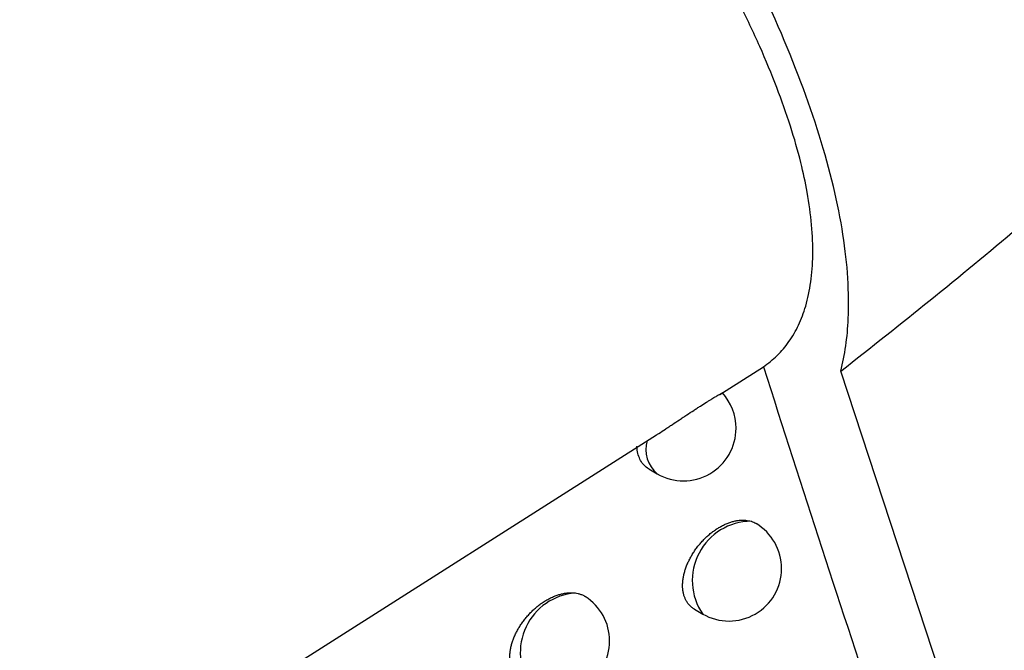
# Model space of a CAD drawing. Header units: millimetres. Extents: x -0.53 to 0.61, y -0.22 to 0.52.
# Tile 66 of 77: x 0.45358 to 0.46295, y 0.22152 to 0.22753. Entities that reach past the tile are written whole.
import ezdxf

# ---------------------------------------------------------------- set-up
doc = ezdxf.new("R2010")
doc.units = ezdxf.units.MM
doc.layers.add('FORMAT', color=7, linetype='Continuous')

msp = doc.modelspace()

# ---------------------------------------------------------------- linework, layer by layer
at = {"layer": 'FORMAT', "color": 7, "linetype": 'Continuous', "lineweight": 25}
for p, q in [((0.460245, 0.22396), (0.460658, 0.224222)), ((0.463303, 0.218372), (0.461395, 0.224182)), ((0.450381, 0.217688), (0.45964, 0.223575)), ((0.459569, 0.223251), (0.459648, 0.223205)), ((0.460003, 0.221915), (0.460081, 0.22187))]:
    msp.add_line(p, q, dxfattribs=at)
for centre, radius, start, end in [((0.459898, 0.223638), 0.0005, 0, 42.326652), ((0.459898, 0.223638), 0.0005, 240.002688, 0), ((0.459833, 0.223434), 0.0002938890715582, 162.908917, 231.101984), ((0.460545, 0.222189), 0.0005633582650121, 90.36752, 214.511745), ((0.460331, 0.222303), 0.0005, 0, 59.066548), ((0.460331, 0.222303), 0.0005, 240.002688, 0), ((0.458913, 0.221504), 0.0005681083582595, 94.640521, 214.625077), ((0.458695, 0.221614), 0.0005, 0, 57.563875), ((0.458695, 0.221614), 0.0005, 240.002688, 0)]:
    msp.add_arc(centre, radius, start, end, dxfattribs=at)
for points, knots in [([(0.4701944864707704, 0.2223163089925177), (0.4695524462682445, 0.2245307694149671), (0.4682544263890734, 0.2290077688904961), (0.466473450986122, 0.2358986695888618), (0.4648086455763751, 0.2429512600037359), (0.4632862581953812, 0.2501259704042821), (0.461905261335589, 0.2574114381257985), (0.4606663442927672, 0.2648031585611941), (0.4595686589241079, 0.2722996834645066), (0.4586140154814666, 0.2799046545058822), (0.457609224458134, 0.2894429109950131), (0.4566936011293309, 0.3010100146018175), (0.4560619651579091, 0.3147325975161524), (0.4558230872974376, 0.3287213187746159), (0.4560283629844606, 0.3382595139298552), (0.4561310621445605, 0.3430314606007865)], [0, 0, 0, 0, 0.0616837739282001, 0.1247067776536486, 0.1877550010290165, 0.2508791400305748, 0.3140286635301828, 0.3770516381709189, 0.4400996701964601, 0.5032233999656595, 0.566372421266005, 0.6744590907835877, 0.7826727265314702, 0.8912714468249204, 1, 1, 1, 1]), ([(0.4609802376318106, 0.3415262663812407), (0.4609181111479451, 0.3388500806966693), (0.4607917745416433, 0.3334079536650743), (0.4607806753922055, 0.3252953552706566), (0.4609051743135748, 0.3171668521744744), (0.4611788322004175, 0.3091203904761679), (0.4615979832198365, 0.3011641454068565), (0.4621629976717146, 0.2933038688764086), (0.4628733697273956, 0.2855403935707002), (0.4637296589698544, 0.2778706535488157), (0.4649314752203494, 0.2687926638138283), (0.4665950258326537, 0.2583923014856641), (0.4688734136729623, 0.2467840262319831), (0.4714974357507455, 0.2354279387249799), (0.4735576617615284, 0.2281107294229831), (0.47458831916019, 0.2244501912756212)], [0, 0, 0, 0, 0.0628542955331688, 0.1278166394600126, 0.1928055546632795, 0.2578744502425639, 0.3229700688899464, 0.3879324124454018, 0.4529213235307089, 0.5179902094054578, 0.5830858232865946, 0.6870402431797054, 0.7911036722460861, 0.8954966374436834, 1, 1, 1, 1]), ([(0.4606581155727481, 0.2242224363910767), (0.4607037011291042, 0.2242568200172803), (0.4607951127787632, 0.2243257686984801), (0.4609058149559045, 0.224459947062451), (0.4609966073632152, 0.2246167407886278), (0.4610673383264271, 0.2248052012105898), (0.4611143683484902, 0.2250266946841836), (0.4611335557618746, 0.2252847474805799), (0.4611222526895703, 0.2255705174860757), (0.4610818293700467, 0.2258662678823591), (0.4610142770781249, 0.22618084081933), (0.4609199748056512, 0.2265126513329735), (0.4607897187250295, 0.2268822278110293), (0.4606278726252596, 0.227271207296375), (0.460437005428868, 0.2276717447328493), (0.4602199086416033, 0.2280787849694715), (0.4599774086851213, 0.2284913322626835), (0.4597069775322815, 0.2289125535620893), (0.4594262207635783, 0.2293145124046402), (0.4591438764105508, 0.2296924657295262), (0.4589556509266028, 0.2299250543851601), (0.4588612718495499, 0.2300416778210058)], [0, 0, 0, 0, 0.0465031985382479, 0.0932517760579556, 0.140753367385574, 0.1885079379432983, 0.2421780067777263, 0.2962035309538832, 0.3513367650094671, 0.4068478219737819, 0.4538557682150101, 0.5091228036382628, 0.564768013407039, 0.6216106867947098, 0.6788700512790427, 0.7341384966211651, 0.7897989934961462, 0.8467153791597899, 0.9040747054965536, 0.9519016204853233, 1, 1, 1, 1]), ([(0.461395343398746, 0.2241819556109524), (0.4616792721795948, 0.2244060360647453), (0.4622472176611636, 0.2248542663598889), (0.4631487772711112, 0.2255997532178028), (0.4640996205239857, 0.2264204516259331), (0.4648762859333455, 0.2271330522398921), (0.4654252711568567, 0.227669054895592), (0.4657240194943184, 0.2279732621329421), (0.4659822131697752, 0.2282491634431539), (0.466177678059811, 0.2284691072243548), (0.4663452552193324, 0.2286697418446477), (0.4664870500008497, 0.22885156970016), (0.4666229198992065, 0.229044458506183), (0.4667202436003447, 0.2292086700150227), (0.4667785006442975, 0.2293351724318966), (0.4668088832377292, 0.2294175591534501), (0.4668297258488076, 0.2295003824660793), (0.4668371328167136, 0.2295759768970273), (0.4668315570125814, 0.2296422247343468), (0.4668142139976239, 0.2297025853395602), (0.4667829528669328, 0.2297577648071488), (0.4667183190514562, 0.2298267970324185), (0.4666095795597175, 0.2298871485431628), (0.4664052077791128, 0.2299466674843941), (0.4661233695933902, 0.2299757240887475), (0.4657685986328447, 0.2299782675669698), (0.4654028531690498, 0.2299620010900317), (0.4647450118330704, 0.2299129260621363), (0.4637777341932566, 0.2298051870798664), (0.4624851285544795, 0.2296460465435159), (0.461164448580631, 0.229481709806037), (0.4602605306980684, 0.2293751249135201), (0.4598084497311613, 0.229321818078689)], [0, 0, 0, 0, 0.06228421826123, 0.1245877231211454, 0.2016291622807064, 0.2787407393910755, 0.305827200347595, 0.3329306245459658, 0.3514037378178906, 0.3698996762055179, 0.3825396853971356, 0.3952115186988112, 0.4083008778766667, 0.4216073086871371, 0.4265847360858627, 0.4316341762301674, 0.436623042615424, 0.4417960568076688, 0.4461644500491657, 0.4506771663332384, 0.4564276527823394, 0.4623346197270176, 0.4762750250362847, 0.4906043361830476, 0.5197246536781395, 0.5490901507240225, 0.5787421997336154, 0.6084206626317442, 0.7061045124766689, 0.8039099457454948, 0.9019285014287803, 1, 1, 1, 1]), ([(0.4613953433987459, 0.2241819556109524), (0.4614125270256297, 0.2242604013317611), (0.4614469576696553, 0.2244175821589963), (0.4614826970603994, 0.2248280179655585), (0.4614430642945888, 0.2254689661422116), (0.4612190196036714, 0.2264076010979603), (0.4608225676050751, 0.2274599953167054), (0.4603896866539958, 0.2283291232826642), (0.460031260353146, 0.2289582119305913), (0.4598827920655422, 0.2292004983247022), (0.4598084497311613, 0.229321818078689)], [0, 0, 0, 0, 0.0670876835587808, 0.1344228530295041, 0.3168243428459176, 0.5043047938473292, 0.6903182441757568, 0.8817803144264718, 0.9408040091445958, 0.9999999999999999, 0.9999999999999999, 0.9999999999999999, 0.9999999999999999]), ([(0.4606581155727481, 0.2242224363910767), (0.4610287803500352, 0.2230717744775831), (0.4617679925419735, 0.2207770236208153), (0.4625390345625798, 0.2185172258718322), (0.4629234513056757, 0.2173905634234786)], [0, 0, 0, 0, 0.5014321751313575, 1, 1, 1, 1]), ([(0.4596404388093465, 0.2235750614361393), (0.45964780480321, 0.2235797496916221), (0.459674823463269, 0.2235969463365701), (0.4597146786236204, 0.2236229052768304), (0.4597586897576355, 0.2236518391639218), (0.4598036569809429, 0.2236815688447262), (0.4598494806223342, 0.2237120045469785), (0.459895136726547, 0.2237423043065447), (0.4599405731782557, 0.2237723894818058), (0.4599851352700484, 0.2238017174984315), (0.4600277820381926, 0.2238294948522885), (0.4600689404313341, 0.2238560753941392), (0.4601074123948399, 0.2238805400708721), (0.460142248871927, 0.2239022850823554), (0.4601664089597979, 0.2239171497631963), (0.4601883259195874, 0.2239304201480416), (0.4602078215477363, 0.2239420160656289), (0.4602250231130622, 0.223952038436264), (0.4602441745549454, 0.2239629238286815), (0.4602579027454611, 0.2239703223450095), (0.460265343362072, 0.2239739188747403), (0.4602679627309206, 0.2239749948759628), (0.4602676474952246, 0.2239745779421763), (0.4602675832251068, 0.2239744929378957)], [0, 0, 0, 0, 0.0292958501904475, 0.10745795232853, 0.1471261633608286, 0.1873654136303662, 0.2659546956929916, 0.3058363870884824, 0.3462893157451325, 0.425505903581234, 0.4657090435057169, 0.5064919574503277, 0.586102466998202, 0.6265097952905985, 0.6675049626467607, 0.7071034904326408, 0.7472694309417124, 0.7877239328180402, 0.8287722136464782, 0.9082357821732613, 0.9485772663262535, 0.9895159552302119, 1, 1, 1, 1]), ([(0.4595694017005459, 0.2232510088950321), (0.4595684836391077, 0.2232513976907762), (0.4595505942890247, 0.22325897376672), (0.4595227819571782, 0.2232850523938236), (0.459488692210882, 0.2233284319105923), (0.4594660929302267, 0.2233829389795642), (0.4594568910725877, 0.2234303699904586), (0.4594555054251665, 0.2234596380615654), (0.4594551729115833, 0.2234666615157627)], [0, 0, 0, 0, 0.0122617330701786, 0.2389321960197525, 0.4723244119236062, 0.6964436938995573, 0.927155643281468, 0.9999999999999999, 0.9999999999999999, 0.9999999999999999, 0.9999999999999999]), ([(0.4600034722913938, 0.2219148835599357), (0.460002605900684, 0.221915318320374), (0.459993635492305, 0.221919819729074), (0.4599784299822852, 0.2219311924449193), (0.4599580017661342, 0.2219491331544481), (0.4599399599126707, 0.221970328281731), (0.459924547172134, 0.2219939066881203), (0.4599119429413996, 0.2220195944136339), (0.4599020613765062, 0.222047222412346), (0.4598948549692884, 0.2220771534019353), (0.4598905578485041, 0.2221087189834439), (0.4598891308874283, 0.2221415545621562), (0.4598905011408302, 0.2221753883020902), (0.4598947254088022, 0.2222106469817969), (0.4599017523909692, 0.2222465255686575), (0.4599114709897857, 0.2222827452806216), (0.4599237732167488, 0.2223191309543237), (0.4599388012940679, 0.2223559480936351), (0.4599563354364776, 0.2223925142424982), (0.4599761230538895, 0.2224284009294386), (0.4599980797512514, 0.2224635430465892), (0.4600223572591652, 0.2224980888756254), (0.4600485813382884, 0.2225314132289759), (0.4600764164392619, 0.2225631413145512), (0.4601057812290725, 0.2225932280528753), (0.4601368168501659, 0.2226217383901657), (0.4601689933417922, 0.2226481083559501), (0.4602019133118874, 0.2226720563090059), (0.4602354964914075, 0.2226935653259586), (0.4602699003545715, 0.2227126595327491), (0.4603044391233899, 0.2227288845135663), (0.4603386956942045, 0.2227421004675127), (0.460372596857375, 0.2227523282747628), (0.4604063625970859, 0.2227595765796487), (0.4604468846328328, 0.2227644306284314), (0.4604933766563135, 0.222764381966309), (0.4605254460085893, 0.2227564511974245), (0.4605416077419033, 0.222752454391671)], [0, 0, 0, 0, 0.0029617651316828, 0.030665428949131, 0.0585645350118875, 0.0870833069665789, 0.1158175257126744, 0.1432281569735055, 0.1708312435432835, 0.1990427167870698, 0.2274648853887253, 0.2546988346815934, 0.2823213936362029, 0.3101411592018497, 0.3383656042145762, 0.3656224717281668, 0.3930667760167, 0.4210993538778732, 0.4493339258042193, 0.4767999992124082, 0.5044538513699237, 0.5326965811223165, 0.5611413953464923, 0.5889040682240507, 0.6168568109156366, 0.6454066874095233, 0.6741620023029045, 0.7021720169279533, 0.7303752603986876, 0.7591876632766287, 0.7882105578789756, 0.8163080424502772, 0.8446013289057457, 0.8735140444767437, 0.9026416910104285, 0.9509351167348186, 1, 1, 1, 1]), ([(0.4605416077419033, 0.222752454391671), (0.4605502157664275, 0.2227494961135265), (0.4605665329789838, 0.2227438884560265), (0.4605811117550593, 0.2227355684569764), (0.4605879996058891, 0.2227316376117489)], [0, 0, 0, 0, 0.5275425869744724, 1, 1, 1, 1]), ([(0.4583609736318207, 0.221230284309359), (0.4583599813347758, 0.221230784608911), (0.4583507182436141, 0.221235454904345), (0.4583351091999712, 0.2212471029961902), (0.4583142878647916, 0.2212653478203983), (0.4582959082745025, 0.2212868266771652), (0.4582802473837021, 0.2213106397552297), (0.4582674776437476, 0.2213364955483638), (0.4582575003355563, 0.2213642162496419), (0.4582502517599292, 0.221394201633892), (0.4582459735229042, 0.2214257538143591), (0.4582446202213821, 0.2214584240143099), (0.4582460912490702, 0.2214920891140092), (0.4582504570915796, 0.2215271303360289), (0.4582576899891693, 0.2215628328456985), (0.4582676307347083, 0.2215987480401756), (0.4582801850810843, 0.2216347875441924), (0.4582954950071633, 0.2216712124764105), (0.4583133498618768, 0.2217073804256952), (0.4583334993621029, 0.2217428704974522), (0.4583558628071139, 0.2217776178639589), (0.4583805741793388, 0.2218117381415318), (0.4584072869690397, 0.2218446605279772), (0.458435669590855, 0.2218760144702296), (0.458465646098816, 0.2219057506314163), (0.4584973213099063, 0.2219338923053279), (0.4585301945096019, 0.2219599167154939), (0.4585638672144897, 0.2219835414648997), (0.4585982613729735, 0.2220047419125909), (0.4586334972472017, 0.22202351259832), (0.4586688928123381, 0.2220394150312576), (0.4587040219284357, 0.2220523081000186), (0.4587388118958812, 0.2220622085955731), (0.4587734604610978, 0.2220691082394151), (0.4588065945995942, 0.2220726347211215), (0.4588379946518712, 0.2220732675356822), (0.4588573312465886, 0.2220712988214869), (0.4588670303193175, 0.2220703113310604)], [0, 0, 0, 0, 0.0034786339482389, 0.0324730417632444, 0.0616731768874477, 0.0915268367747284, 0.1216082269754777, 0.150185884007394, 0.1789650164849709, 0.2083816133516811, 0.2380191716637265, 0.266344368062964, 0.2948665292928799, 0.3240084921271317, 0.3533638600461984, 0.3817161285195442, 0.4102627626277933, 0.4394184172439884, 0.4687827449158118, 0.4974243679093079, 0.5262607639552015, 0.5557067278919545, 0.5853613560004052, 0.6144214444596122, 0.6436794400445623, 0.6735582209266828, 0.7036501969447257, 0.7330688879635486, 0.7626899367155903, 0.7929486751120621, 0.8234277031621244, 0.8529836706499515, 0.8827457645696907, 0.9131605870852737, 0.9438022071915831, 0.9718116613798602, 1, 1, 1, 1]), ([(0.4588670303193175, 0.2220703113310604), (0.4588766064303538, 0.2220687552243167), (0.4588958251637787, 0.2220656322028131), (0.4589228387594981, 0.222057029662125), (0.4589456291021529, 0.2220473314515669), (0.4589584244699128, 0.2220391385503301), (0.4589634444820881, 0.2220359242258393)], [0, 0, 0, 0, 0.270266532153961, 0.5424102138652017, 0.82047360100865, 1, 1, 1, 1])]:
    msp.add_open_spline(points, degree=3, knots=knots, dxfattribs=at)

doc.saveas('drawing.dxf')
